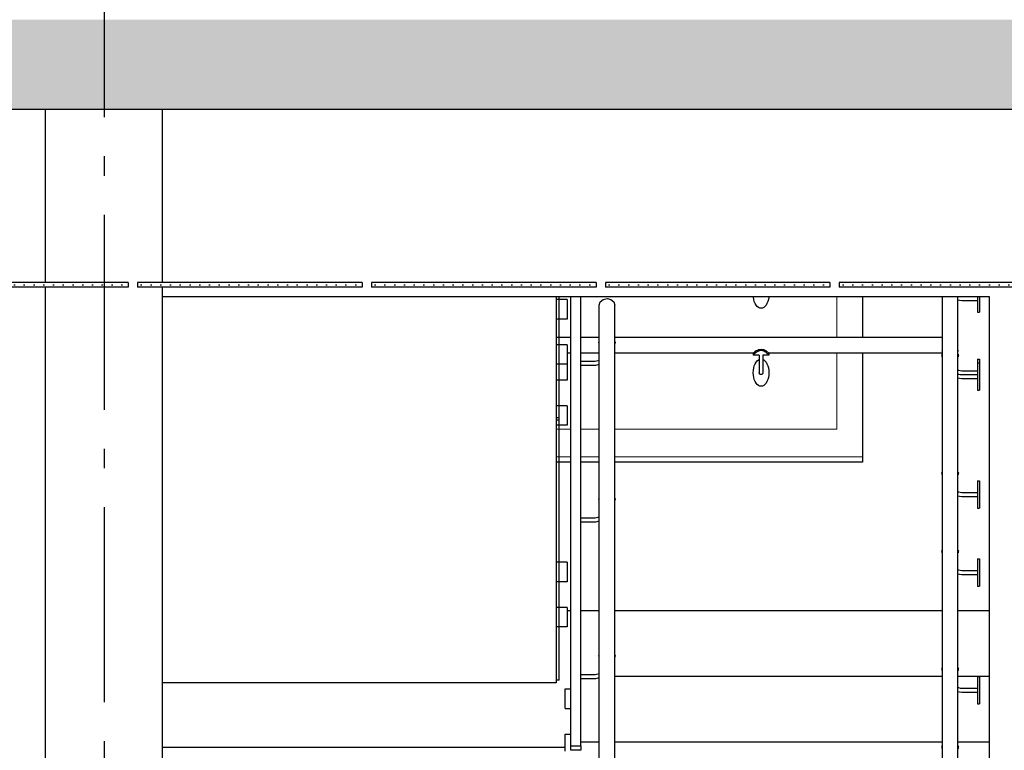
# Model space of a CAD drawing. Header units: millimetres. Extents: x -8544 to 51179, y -2070 to 39312.
# Tile 29 of 165: x 1001 to 3526, y 4977 to 6850. Entities that reach past the tile are written whole.
import ezdxf
from ezdxf.enums import TextEntityAlignment as Align

# ---------------------------------------------------------------- set-up
doc = ezdxf.new("R2010")
doc.units = ezdxf.units.MM
doc.header["$LTSCALE"] = 0.5
doc.header["$MEASUREMENT"] = 0
doc.linetypes.add('Akselinje', pattern=[1500, 1000, -200, 100, -200])
doc.linetypes.add('PLINE', pattern=[0])
for name, color, linetype in [('0(Nye konstruksjoner)', 7, 'Continuous'), ('222- Søyler', 7, 'Continuous'), ('223- Bjelker', 7, 'Continuous'), ('24-- Innervegger(Nye konstruksjoner)', 7, 'Continuous'), ('245- Skjørt(Nye konstruksjoner)', 7, 'Continuous'), ('251- Frittbærende dekker', 7, 'Continuous'), ('251- Frittbærende dekker (Skravur)', 7, 'Continuous'), ('257- Systemhimlinger (Skravur)(Nye konstruksjoner)', 7, 'Continuous'), ('257- Systemhimlinger(Nye konstruksjoner)', 7, 'Continuous'), ('281- Innvendige trapper(Nye konstruksjoner)', 7, 'Continuous'), ('287- Andre rekkverk_ håndlister og fendere(Nye konstruksjoner)', 7, 'Continuous'), ('82-- Modullinjer', 7, 'Continuous')]:
    doc.layers.add(name, color=color, linetype=linetype)
doc.layers.add('234- Vinduer_ dører_ porter(Nye konstruksjoner)', color=7, linetype='Continuous', lineweight=0)
doc.styles.add('GENERATED_STYLE_1', font='arial.ttf')
pattern_1 = [(0, (0, 0), (0, 43.30127), [0, -25]), (0, (12.5, 21.65), (0, 43.30127), [0, -25])]

# ---------------------------------------------------------------- blocks, each defined once
blk = doc.blocks.new('Standard grid marker[2]', base_point=(1216.9, 12550))
at = {"layer": '82-- Modullinjer', "linetype": 'Akselinje'}
blk.add_line((1216.9, 12350), (1216.9, 1550), dxfattribs=at)
at = {"layer": '82-- Modullinjer', "style": 'GENERATED_STYLE_1'}
for tag, p in [('AC_MarkerText_1_0', (1216.9, 12887.5)), ('AC_MarkerText_1_1', (1216.9, 1187.5))]:
    blk.add_attdef(tag, text='', height=175, rotation=360, dxfattribs=at).set_placement(p, align=Align.TOP_CENTER)

msp = doc.modelspace()

# ---------------------------------------------------------------- hatches: boundary and pattern name
at = {"layer": '251- Frittbærende dekker (Skravur)', "linetype": 'Continuous'}
h = msp.add_hatch(dxfattribs=at)
h.set_pattern_fill('Betong_strukturell', color=256, style=0, pattern_type=2)
h.set_pattern_definition([(0, (0, 0), (0, 311.769), [30, -150]), (0, (90, 155.9), (0, 311.769), [30, -150]), (60, (0, 0), (-270, 155.8846), [30, -150]), (60, (180, 0), (-270, 155.8846), [30, -150]), (120, (30, 0), (270, 155.8846), [30, -150]), (120, (210, 0), (270, 155.8846), [30, -150]), (0, (0, 30), (0, 60), [0, -60, 0, -90]), (45, (30, 30), (-42.4264, 42.4264), [0, -45, 0, -75])])
h.paths.add_polyline_path([(-4683.1, 6620), (12116.9, 6620), (12116.9, 6850), (-4683.1, 6850)])
at = {"layer": '257- Systemhimlinger (Skravur)(Nye konstruksjoner)', "linetype": 'Continuous'}
h = msp.add_hatch(dxfattribs=at)
h.set_pattern_fill('Prikker_tett', color=256, style=0, pattern_type=2)
h.set_pattern_definition(pattern_1)
h.paths.add_polyline_path([(702.7, 6164), (1278.7, 6164), (1278.7, 6176), (702.7, 6176)])
h = msp.add_hatch(dxfattribs=at)
h.set_pattern_fill('Prikker_tett', color=256, style=0, pattern_type=2)
h.set_pattern_definition(pattern_1)
h.paths.add_polyline_path([(1302.7, 6164), (1878.7, 6164), (1878.7, 6176), (1302.7, 6176)])
h = msp.add_hatch(dxfattribs=at)
h.set_pattern_fill('Prikker_tett', color=256, style=0, pattern_type=2)
h.set_pattern_definition(pattern_1)
h.paths.add_polyline_path([(1902.7, 6164), (2478.7, 6164), (2478.7, 6176), (1902.7, 6176)])
h = msp.add_hatch(dxfattribs=at)
h.set_pattern_fill('Prikker_tett', color=256, style=0, pattern_type=2)
h.set_pattern_definition(pattern_1)
h.paths.add_polyline_path([(2502.7, 6164), (3078.7, 6164), (3078.7, 6176), (2502.7, 6176)])
h = msp.add_hatch(dxfattribs=at)
h.set_pattern_fill('Prikker_tett', color=256, style=0, pattern_type=2)
h.set_pattern_definition(pattern_1)
h.paths.add_polyline_path([(3102.7, 6176), (3102.7, 6164), (3678.7, 6164), (3678.7, 6176)])

# ---------------------------------------------------------------- linework, layer by layer
at = {"layer": '0(Nye konstruksjoner)', "linetype": 'PLINE'}
for p, q in [((3161.9, 6140), (3161.9, 6035)), ((3161.9, 5995), (3161.9, 5715.5)), ((2414.4, 5715.5), (2376.9, 5715.5)), ((2486.9, 5715.5), (2439.4, 5715.5)), ((3161.9, 5715.5), (2526.9, 5715.5))]:
    msp.add_line(p, q, dxfattribs=at)
at = {"layer": '222- Søyler', "linetype": 'PLINE'}
for p, q in [((1066.9, 6176), (1066.9, 6620)), ((1366.9, 6176), (1366.9, 6620)), ((1066.9, 3820), (1066.9, 6164)), ((1366.9, 3820), (1366.9, 6164))]:
    msp.add_line(p, q, dxfattribs=at)
at = {"layer": '223- Bjelker', "linetype": 'PLINE'}
for p, q in [((2404.4, 5335), (2414.4, 5335)), ((2439.4, 5335), (2486.9, 5335)), ((2526.9, 5335), (3366.9, 5335)), ((3406.9, 5335), (3486.9, 5335)), ((1366.9, 4985), (2399.4, 4985))]:
    msp.add_line(p, q, dxfattribs=at)
at = {"layer": '234- Vinduer_ dører_ porter(Nye konstruksjoner)', "linetype": 'PLINE'}
for p, q in [((3095.9, 6035), (3095.9, 6140)), ((3095.9, 5800), (3095.9, 5995)), ((2376.9, 5800), (2414.4, 5800)), ((2439.4, 5800), (2486.9, 5800)), ((2526.9, 5800), (3095.9, 5800)), ((2414.4, 5729), (2376.9, 5729)), ((2486.9, 5729), (2439.4, 5729)), ((3161.9, 5729), (2526.9, 5729))]:
    msp.add_line(p, q, dxfattribs=at)
at = {"layer": '24-- Innervegger(Nye konstruksjoner)'}
msp.add_line((3486.9, 6140), (3486.9, 3820), dxfattribs=at)
at = {"layer": '245- Skjørt(Nye konstruksjoner)', "linetype": 'PLINE'}
msp.add_line((1366.9, 6140), (3486.9, 6140), dxfattribs=at)
at = {"layer": '251- Frittbærende dekker', "linetype": 'PLINE'}
msp.add_line((10204.4, 6620), (-4570.6, 6620), dxfattribs=at)
at = {"layer": '257- Systemhimlinger(Nye konstruksjoner)', "linetype": 'PLINE'}
for p, q in [((1278.7, 6176), (702.7, 6176)), ((1278.7, 6164), (702.7, 6164)), ((1278.7, 6176), (1278.7, 6164)), ((1302.7, 6176), (1302.7, 6164)), ((1878.7, 6176), (1302.7, 6176)), ((1878.7, 6164), (1302.7, 6164)), ((1878.7, 6176), (1878.7, 6164)), ((1902.7, 6176), (1902.7, 6164)), ((2478.7, 6176), (1902.7, 6176)), ((2478.7, 6164), (1902.7, 6164)), ((2478.7, 6176), (2478.7, 6164)), ((2502.7, 6176), (2502.7, 6164)), ((3078.7, 6176), (2502.7, 6176)), ((3078.7, 6164), (2502.7, 6164)), ((3078.7, 6176), (3078.7, 6164)), ((3102.7, 6176), (3102.7, 6164)), ((3678.7, 6176), (3102.7, 6176)), ((3678.7, 6164), (3102.7, 6164))]:
    msp.add_line(p, q, dxfattribs=at)
at = {"layer": '281- Innvendige trapper(Nye konstruksjoner)', "linetype": 'PLINE'}
for p, q in [((2376.9, 6140), (2376.9, 6103.9)), ((2376.9, 6103.9), (2376.9, 6047.8)), ((2376.9, 6047.8), (2376.9, 5991.7)), ((2376.9, 5991.7), (2376.9, 5935.6)), ((2376.9, 5935.6), (2376.9, 5879.4)), ((2376.9, 5879.4), (2376.9, 5823.3)), ((2376.9, 5823.3), (2376.9, 5767.2)), ((2376.9, 5767.2), (2376.9, 5711.1)), ((2376.9, 5711.1), (2376.9, 5655)), ((2376.9, 5655), (2376.9, 5598.9)), ((2376.9, 5598.9), (2376.9, 5542.8)), ((2376.9, 5542.8), (2376.9, 5486.7)), ((2376.9, 5486.7), (2376.9, 5430.6)), ((2376.9, 5430.6), (2376.9, 5374.4)), ((2376.9, 5374.4), (2376.9, 5318.3)), ((2376.9, 5318.3), (2376.9, 5262.2)), ((2376.9, 5262.2), (2376.9, 5206.1)), ((2376.9, 5206.1), (2376.9, 5150)), ((2526.9, 5166.7), (3366.9, 5166.7)), ((3406.9, 5166.7), (3486.9, 5166.7)), ((2376.9, 5150), (1366.9, 5150)), ((2439.4, 4998.3), (2486.9, 4998.3)), ((2526.9, 4998.3), (3366.9, 4998.3)), ((3406.9, 4998.3), (3486.9, 4998.3))]:
    msp.add_line(p, q, dxfattribs=at)
at = {"layer": '287- Andre rekkverk_ håndlister og fendere(Nye konstruksjoner)', "linetype": 'PLINE'}
for p, q in [((2384.4, 5829.6), (2384.4, 6140)), ((2414.4, 4988.3), (2414.4, 6140)), ((2439.4, 4988.3), (2439.4, 6140)), ((2882.2, 6138.9), (2882.2, 6140)), ((2883.1, 6133), (2882.2, 6138.9)), ((2921.6, 6138.9), (2920.7, 6133)), ((2921.7, 6140), (2921.6, 6138.9)), ((3366.9, 4702.7), (3366.9, 6140)), ((3406.9, 4702.7), (3406.9, 6140)), ((3416.6, 6140), (3417.1, 6139.9)), ((3417.1, 6139.9), (3456.9, 6139.9)), ((3456.9, 6140), (3456.9, 6134.9)), ((3461.9, 6140), (3461.9, 6134.9)), ((2404.4, 6132.2), (2376.9, 6132.2)), ((2404.4, 6132.2), (2404.4, 6131.8)), ((2404.4, 6131.8), (2404.4, 6130.7)), ((2404.4, 6130.7), (2404.4, 6128.9)), ((2404.4, 6128.9), (2404.4, 6126.4)), ((2404.4, 6126.4), (2404.4, 6123.3)), ((2404.4, 6123.3), (2404.4, 6115.8)), ((2404.4, 6115.8), (2404.4, 6111.6)), ((2404.4, 6111.6), (2404.4, 6107.3)), ((2486.9, 6117.7), (2489.6, 6126.4)), ((2486.9, 4771), (2486.9, 6117.7)), ((2489.6, 6126.4), (2496.9, 6132.7)), ((2496.9, 6132.7), (2506.9, 6135)), ((2506.9, 6135), (2516.9, 6132.7)), ((2516.9, 6132.7), (2524.2, 6126.4)), ((2524.2, 6126.4), (2526.9, 6117.7)), ((2526.9, 4771), (2526.9, 6117.7)), ((2884.6, 6127.5), (2883.1, 6133)), ((2886.6, 6122.5), (2884.6, 6127.5)), ((2889.1, 6118.2), (2886.6, 6122.5)), ((2891.9, 6114.7), (2889.1, 6118.2)), ((2895.1, 6112.1), (2891.9, 6114.7)), ((2898.5, 6110.5), (2895.1, 6112.1)), ((2908.8, 6112.1), (2905.4, 6110.5)), ((2911.9, 6114.7), (2908.8, 6112.1)), ((2914.8, 6118.2), (2911.9, 6114.7)), ((2917.2, 6122.5), (2914.8, 6118.2)), ((2919.2, 6127.5), (2917.2, 6122.5)), ((2920.7, 6133), (2919.2, 6127.5)), ((3406.9, 6131.5), (3410.8, 6130.5)), ((3410.8, 6130.5), (3416.7, 6129.9)), ((3416.7, 6129.9), (3456.9, 6129.9)), ((3456.9, 6134.9), (3456.9, 6128.9)), ((3456.9, 6128.9), (3456.9, 6123)), ((3456.9, 6123), (3456.9, 6117.4)), ((3456.9, 6117.4), (3456.9, 6112.5)), ((3456.9, 6112.5), (3456.9, 6108.1)), ((3461.9, 6134.9), (3461.9, 6128.9)), ((3461.9, 6128.9), (3461.9, 6123)), ((3461.9, 6123), (3461.9, 6117.4)), ((3461.9, 6117.4), (3461.9, 6112.5)), ((3461.9, 6112.5), (3461.9, 6108.1)), ((2404.4, 6107.3), (2404.4, 6102.9)), ((2404.4, 6102.9), (2404.4, 6098.7)), ((2404.4, 6098.7), (2404.4, 6094.8)), ((2404.4, 6094.8), (2404.4, 6091.2)), ((2404.4, 6091.2), (2404.4, 6088.1)), ((2404.4, 6088.1), (2404.4, 6085.6)), ((2901.9, 6110), (2898.5, 6110.5)), ((2905.4, 6110.5), (2901.9, 6110)), ((3456.9, 6108.1), (3456.9, 6104.6)), ((3456.9, 6104.6), (3456.9, 6102.1)), ((3456.9, 6102.1), (3456.9, 6100.5)), ((3456.9, 6100.5), (3456.9, 6099.9)), ((3456.9, 6099.9), (3461.9, 6099.9)), ((3461.9, 6108.1), (3461.9, 6104.6)), ((3461.9, 6104.6), (3461.9, 6102.1)), ((3461.9, 6102.1), (3461.9, 6100.5)), ((3461.9, 6100.5), (3461.9, 6099.9)), ((2404.4, 6082.2), (2376.9, 6082.2)), ((2404.4, 6085.6), (2404.4, 6083.7)), ((2404.4, 6083.7), (2404.4, 6082.6)), ((2404.4, 6082.6), (2404.4, 6082.2)), ((2414.4, 6035), (2376.9, 6035)), ((2404.4, 6016.6), (2376.9, 6016.6)), ((2404.4, 6016.6), (2404.4, 6016.2)), ((2404.4, 6016.2), (2404.4, 6015.1)), ((2404.4, 6015.1), (2404.4, 6013.3)), ((2404.4, 6013.3), (2404.4, 6010.8)), ((2404.4, 6010.8), (2404.4, 6007.7)), ((2486.9, 6035), (2439.4, 6035)), ((2485.9, 6023.4), (2486.9, 6025)), ((2486.9, 6018.7), (2485.9, 6023.4)), ((3366.9, 6035), (2526.9, 6035)), ((2526.9, 6025), (2528, 6023.4)), ((2528, 6023.4), (2526.9, 6018.7)), ((2404.4, 6007.7), (2404.4, 6000.2)), ((2404.4, 6000.2), (2404.4, 5996)), ((2404.4, 5996), (2404.4, 5991.6)), ((2414.4, 5995), (2404.4, 5995)), ((2404.4, 5991.6), (2404.4, 5987.3)), ((2404.4, 5987.3), (2404.4, 5983.1)), ((2486.9, 5995), (2439.4, 5995)), ((2881.9, 5995), (2526.9, 5995)), ((2882.1, 5995), (2881.9, 5995)), ((2881.9, 5995), (2881.9, 5990)), ((2882.1, 5990), (2881.9, 5990)), ((2882.2, 5995.3), (2882.1, 5995)), ((2882.2, 5990.4), (2882.1, 5990)), ((2897.5, 5990), (2882.1, 5990)), ((2882.7, 5995.6), (2882.2, 5995.3)), ((2882.7, 5990.8), (2882.2, 5990.4)), ((2883.1, 5996.2), (2882.7, 5995.6)), ((2883.1, 5991.4), (2882.7, 5990.8)), ((2884, 5996.8), (2883.1, 5996.2)), ((2884, 5992.3), (2883.1, 5991.4)), ((2884.6, 5997.4), (2884, 5996.8)), ((2884.6, 5993.1), (2884, 5992.3)), ((2886.2, 5998.6), (2884.6, 5997.4)), ((2886.2, 5994.4), (2884.6, 5993.1)), ((2886.6, 5999), (2886.2, 5998.6)), ((2886.6, 5995), (2886.2, 5994.4)), ((2889.1, 6000.6), (2886.6, 5999)), ((2889.1, 5996.9), (2886.6, 5995)), ((2889.6, 6000.8), (2889.1, 6000.6)), ((2889.6, 5997.3), (2889.1, 5996.9)), ((2891.9, 6002), (2889.6, 6000.8)), ((2891.9, 5998.8), (2889.6, 5997.3)), ((2895.1, 6003.2), (2891.9, 6002)), ((2895.1, 6000.2), (2891.9, 5998.8)), ((2896.6, 6003.5), (2895.1, 6003.2)), ((2896.6, 6000.6), (2895.1, 6000.2)), ((2898.5, 6003.9), (2896.6, 6003.5)), ((2898.5, 6001.1), (2896.6, 6000.6)), ((2896.9, 5990), (2896.9, 5975)), ((2901.9, 6004.2), (2898.5, 6003.9)), ((2901.9, 6001.5), (2898.5, 6001.1)), ((2905.4, 6003.9), (2901.9, 6004.2)), ((2905.4, 6001.1), (2901.9, 6001.5)), ((2907.3, 6003.5), (2905.4, 6003.9)), ((2907.3, 6000.6), (2905.4, 6001.1)), ((2921.8, 5990), (2906.4, 5990)), ((2906.9, 5990), (2906.9, 5975)), ((2908.8, 6003.2), (2907.3, 6003.5)), ((2908.8, 6000.2), (2907.3, 6000.6)), ((2911.9, 6002), (2908.8, 6003.2)), ((2911.9, 5998.8), (2908.8, 6000.2)), ((2914.2, 6000.8), (2911.9, 6002)), ((2914.2, 5997.3), (2911.9, 5998.8)), ((2914.8, 6000.6), (2914.2, 6000.8)), ((2914.8, 5996.9), (2914.2, 5997.3)), ((2917.2, 5999), (2914.8, 6000.6)), ((2917.2, 5995), (2914.8, 5996.9)), ((2917.7, 5998.6), (2917.2, 5999)), ((2917.7, 5994.4), (2917.2, 5995)), ((2919.2, 5997.4), (2917.7, 5998.6)), ((2919.2, 5993.1), (2917.7, 5994.4)), ((2919.8, 5996.8), (2919.2, 5997.4)), ((2919.8, 5992.3), (2919.2, 5993.1)), ((2920.7, 5996.2), (2919.8, 5996.8)), ((2920.7, 5991.4), (2919.8, 5992.3)), ((2921.2, 5995.6), (2920.7, 5996.2)), ((2921.2, 5990.8), (2920.7, 5991.4)), ((2921.6, 5995.3), (2921.2, 5995.6)), ((2921.6, 5990.4), (2921.2, 5990.8)), ((2921.8, 5995), (2921.6, 5995.3)), ((2921.8, 5990), (2921.6, 5990.4)), ((2921.9, 5995), (2921.8, 5995)), ((2921.9, 5990), (2921.8, 5990)), ((2921.9, 5995), (2921.9, 5990)), ((3366.9, 5995), (2921.9, 5995)), ((3366.9, 6002.2), (3365.9, 6001.5)), ((3366.1, 6001.1), (3365.9, 6001.5)), ((3365.9, 5989.9), (3366.1, 5991.3)), ((3366.1, 5987.8), (3365.9, 5989.9)), ((3366.4, 6000.6), (3366.1, 6001.1)), ((3366.1, 5991.3), (3366.4, 5991.8)), ((3366.4, 5986.4), (3366.1, 5987.8)), ((3366.7, 6000.2), (3366.4, 6000.6)), ((3366.4, 5991.8), (3366.7, 5992.2)), ((3366.7, 5985.4), (3366.4, 5986.4)), ((3366.9, 5999.9), (3366.7, 6000.2)), ((3366.9, 5992.4), (3366.7, 5992.2)), ((3366.9, 5984.8), (3366.7, 5985.4)), ((3406.9, 6002.2), (3408, 6001.5)), ((3407.2, 6000.2), (3406.9, 5999.9)), ((3406.9, 5992.4), (3407.2, 5992.2)), ((3407.2, 5985.4), (3406.9, 5984.8)), ((3407.5, 6000.6), (3407.2, 6000.2)), ((3407.2, 5992.2), (3407.5, 5991.8)), ((3407.5, 5986.4), (3407.2, 5985.4)), ((3407.8, 6001.1), (3407.5, 6000.6)), ((3407.5, 5991.8), (3407.8, 5991.3)), ((3407.8, 5987.8), (3407.5, 5986.4)), ((3408, 6001.5), (3407.8, 6001.1)), ((3407.8, 5991.3), (3408, 5989.9)), ((3408, 5989.9), (3407.8, 5987.8)), ((2404.4, 5966.6), (2376.9, 5966.6)), ((2404.4, 5983.1), (2404.4, 5979.1)), ((2404.4, 5979.1), (2404.4, 5975.6)), ((2404.4, 5975.6), (2404.4, 5972.5)), ((2404.4, 5972.5), (2404.4, 5970)), ((2404.4, 5970), (2404.4, 5968.1)), ((2404.4, 5968.1), (2404.4, 5967)), ((2404.4, 5967), (2404.4, 5966.6)), ((2404.4, 5966.6), (2404.4, 5959.4)), ((2404.4, 5959.4), (2404.4, 5955.2)), ((2476.3, 5973.5), (2439.4, 5973.5)), ((2477.6, 5963.5), (2439.4, 5963.5)), ((2486.9, 5976.4), (2476.3, 5973.5)), ((2486.9, 5966), (2477.6, 5963.5)), ((2883.1, 5957), (2884.6, 5962.5)), ((2884.6, 5962.5), (2886.6, 5967.5)), ((2886.6, 5967.5), (2889.1, 5971.8)), ((2889.1, 5971.8), (2891.9, 5975.3)), ((2891.9, 5975.3), (2895.1, 5977.9)), ((2895.1, 5977.9), (2896.9, 5978.8)), ((2896.9, 5975), (2896.9, 5969.8)), ((2896.9, 5969.8), (2896.9, 5964.7)), ((2896.9, 5964.7), (2896.9, 5960)), ((2896.9, 5960), (2896.9, 5955.7)), ((2906.9, 5978.8), (2908.8, 5977.9)), ((2906.9, 5975), (2906.9, 5969.8)), ((2906.9, 5969.8), (2906.9, 5964.7)), ((2906.9, 5964.7), (2906.9, 5960)), ((2906.9, 5960), (2906.9, 5955.7)), ((2908.8, 5977.9), (2911.9, 5975.3)), ((2911.9, 5975.3), (2914.8, 5971.8)), ((2914.8, 5971.8), (2917.2, 5967.5)), ((2917.2, 5967.5), (2919.2, 5962.5)), ((2919.2, 5962.5), (2920.7, 5957)), ((3456.9, 5980), (3456.9, 5979.5)), ((3456.9, 5980), (3461.9, 5980)), ((3456.9, 5979.5), (3456.9, 5977.9)), ((3456.9, 5977.9), (3456.9, 5975.3)), ((3456.9, 5975.3), (3456.9, 5971.8)), ((3456.9, 5971.8), (3456.9, 5969.9)), ((3456.9, 5969.9), (3456.9, 5969.4)), ((3456.9, 5969.9), (3461.9, 5969.9)), ((3456.9, 5969.4), (3456.9, 5967.8)), ((3456.9, 5967.8), (3456.9, 5965.3)), ((3456.9, 5965.3), (3456.9, 5961.8)), ((3456.9, 5961.8), (3456.9, 5957.4)), ((3461.9, 5980), (3461.9, 5979.5)), ((3461.9, 5979.5), (3461.9, 5977.9)), ((3461.9, 5977.9), (3461.9, 5975.3)), ((3461.9, 5975.3), (3461.9, 5971.8)), ((3461.9, 5971.8), (3461.9, 5969.9)), ((3461.9, 5969.9), (3461.9, 5969.4)), ((3461.9, 5969.4), (3461.9, 5967.8)), ((3461.9, 5967.8), (3461.9, 5965.3)), ((3461.9, 5965.3), (3461.9, 5961.8)), ((3461.9, 5961.8), (3461.9, 5957.4)), ((2404.4, 5955.2), (2404.4, 5950.9)), ((2404.4, 5950.9), (2404.4, 5946.5)), ((2404.4, 5946.5), (2404.4, 5942.3)), ((2404.4, 5942.3), (2404.4, 5938.4)), ((2404.4, 5938.4), (2404.4, 5934.8)), ((2404.4, 5934.8), (2404.4, 5931.7)), ((2881.9, 5945), (2882.2, 5951.1)), ((2882.2, 5938.9), (2881.9, 5945)), ((2882.2, 5951.1), (2883.1, 5957)), ((2883.1, 5933), (2882.2, 5938.9)), ((2896.9, 5955.7), (2896.9, 5952)), ((2896.9, 5952), (2896.9, 5949)), ((2896.9, 5949), (2896.9, 5946.8)), ((2896.9, 5946.8), (2896.9, 5945.5)), ((2896.9, 5945.5), (2896.9, 5945)), ((2897, 5944.1), (2896.9, 5945)), ((2897.2, 5943.3), (2897, 5944.1)), ((2897.6, 5942.5), (2897.2, 5943.3)), ((2898.1, 5941.8), (2897.6, 5942.5)), ((2898.7, 5941.2), (2898.1, 5941.8)), ((2899.4, 5940.7), (2898.7, 5941.2)), ((2900.2, 5940.3), (2899.4, 5940.7)), ((2901.1, 5940.1), (2900.2, 5940.3)), ((2901.9, 5940), (2901.1, 5940.1)), ((2902.8, 5940.1), (2901.9, 5940)), ((2903.6, 5940.3), (2902.8, 5940.1)), ((2904.4, 5940.7), (2903.6, 5940.3)), ((2905.1, 5941.2), (2904.4, 5940.7)), ((2905.8, 5941.8), (2905.1, 5941.2)), ((2906.3, 5942.5), (2905.8, 5941.8)), ((2906.6, 5943.3), (2906.3, 5942.5)), ((2906.9, 5944.1), (2906.6, 5943.3)), ((2906.9, 5955.7), (2906.9, 5952)), ((2906.9, 5952), (2906.9, 5949)), ((2906.9, 5949), (2906.9, 5946.8)), ((2906.9, 5946.8), (2906.9, 5945.5)), ((2906.9, 5945.5), (2906.9, 5945)), ((2906.9, 5945), (2906.9, 5944.1)), ((2920.7, 5957), (2921.6, 5951.1)), ((2921.6, 5938.9), (2920.7, 5933)), ((2921.6, 5951.1), (2921.9, 5945)), ((2921.9, 5945), (2921.6, 5938.9)), ((3406.9, 5952.2), (3408.4, 5951.5)), ((3406.9, 5942.2), (3408.4, 5941.5)), ((3408.4, 5951.5), (3412.6, 5950.4)), ((3408.4, 5941.5), (3412.6, 5940.3)), ((3412.5, 5940.4), (3416.7, 5940)), ((3412.6, 5950.4), (3417.1, 5950)), ((3412.6, 5940.3), (3417.1, 5939.9)), ((3416.7, 5940), (3456.9, 5940)), ((3417.1, 5950), (3456.9, 5950)), ((3417.1, 5939.9), (3456.9, 5939.9)), ((3456.9, 5957.4), (3456.9, 5952.4)), ((3456.9, 5952.4), (3456.9, 5946.9)), ((3456.9, 5946.9), (3456.9, 5941)), ((3456.9, 5941), (3456.9, 5934.9)), ((3456.9, 5934.9), (3456.9, 5928.9)), ((3461.9, 5957.4), (3461.9, 5952.4)), ((3461.9, 5952.4), (3461.9, 5946.9)), ((3461.9, 5946.9), (3461.9, 5941)), ((3461.9, 5941), (3461.9, 5934.9)), ((3461.9, 5934.9), (3461.9, 5928.9)), ((2404.4, 5925.8), (2376.9, 5925.8)), ((2404.4, 5931.7), (2404.4, 5929.2)), ((2404.4, 5929.2), (2404.4, 5927.3)), ((2404.4, 5927.3), (2404.4, 5926.2)), ((2404.4, 5926.2), (2404.4, 5925.8)), ((2884.6, 5927.5), (2883.1, 5933)), ((2886.6, 5922.5), (2884.6, 5927.5)), ((2889.1, 5918.2), (2886.6, 5922.5)), ((2891.9, 5914.7), (2889.1, 5918.2)), ((2895.1, 5912.1), (2891.9, 5914.7)), ((2898.5, 5910.5), (2895.1, 5912.1)), ((2901.9, 5910), (2898.5, 5910.5)), ((2905.4, 5910.5), (2901.9, 5910)), ((2908.8, 5912.1), (2905.4, 5910.5)), ((2911.9, 5914.7), (2908.8, 5912.1)), ((2914.8, 5918.2), (2911.9, 5914.7)), ((2917.2, 5922.5), (2914.8, 5918.2)), ((2919.2, 5927.5), (2917.2, 5922.5)), ((2920.7, 5933), (2919.2, 5927.5)), ((3406.9, 5931.5), (3410.8, 5930.5)), ((3410.8, 5930.5), (3416.7, 5929.9)), ((3416.7, 5929.9), (3456.9, 5929.9)), ((3456.9, 5928.9), (3456.9, 5923)), ((3456.9, 5923), (3456.9, 5917.4)), ((3456.9, 5917.4), (3456.9, 5912.5)), ((3456.9, 5912.5), (3456.9, 5908.1)), ((3461.9, 5928.9), (3461.9, 5923)), ((3461.9, 5923), (3461.9, 5917.4)), ((3461.9, 5917.4), (3461.9, 5912.5)), ((3461.9, 5912.5), (3461.9, 5908.1)), ((3456.9, 5908.1), (3456.9, 5904.6)), ((3456.9, 5904.6), (3456.9, 5902.1)), ((3456.9, 5902.1), (3456.9, 5900.5)), ((3456.9, 5900.5), (3456.9, 5899.9)), ((3456.9, 5899.9), (3461.9, 5899.9)), ((3461.9, 5908.1), (3461.9, 5904.6)), ((3461.9, 5904.6), (3461.9, 5902.1)), ((3461.9, 5902.1), (3461.9, 5900.5)), ((3461.9, 5900.5), (3461.9, 5899.9)), ((2404.4, 5860.2), (2376.9, 5860.2)), ((2404.4, 5860.2), (2404.4, 5859.8)), ((2404.4, 5859.8), (2404.4, 5858.7)), ((2404.4, 5858.7), (2404.4, 5856.9)), ((2404.4, 5856.9), (2404.4, 5854.4)), ((2404.4, 5854.4), (2404.4, 5851.3)), ((2404.4, 5851.3), (2404.4, 5843.8)), ((2404.4, 5843.8), (2404.4, 5839.6)), ((2404.4, 5839.6), (2404.4, 5835.2)), ((2404.4, 5835.2), (2404.4, 5830.9)), ((2384.4, 5829.6), (2376.9, 5829.6)), ((2376.9, 5823.8), (2384.4, 5823.8)), ((2404.4, 5810.2), (2376.9, 5810.2)), ((2384.4, 5823.8), (2384.4, 5829.6)), ((2384.4, 5156.2), (2384.4, 5823.8)), ((2404.4, 5830.9), (2404.4, 5826.7)), ((2404.4, 5826.7), (2404.4, 5822.7)), ((2404.4, 5822.7), (2404.4, 5819.2)), ((2404.4, 5819.2), (2404.4, 5816.1)), ((2404.4, 5816.1), (2404.4, 5813.6)), ((2404.4, 5813.6), (2404.4, 5811.7)), ((2404.4, 5811.7), (2404.4, 5810.6)), ((2404.4, 5810.6), (2404.4, 5810.2)), ((3365.9, 5687.9), (3366.1, 5689.3)), ((3366.1, 5685.8), (3365.9, 5687.9)), ((3366.1, 5689.3), (3366.4, 5689.8)), ((3366.4, 5684.4), (3366.1, 5685.8)), ((3366.4, 5689.8), (3366.7, 5690.2)), ((3366.7, 5683.3), (3366.4, 5684.4)), ((3366.9, 5690.3), (3366.7, 5690.2)), ((3366.9, 5682.8), (3366.7, 5683.3)), ((3406.9, 5690.3), (3407.2, 5690.2)), ((3407.2, 5683.3), (3406.9, 5682.8)), ((3407.2, 5690.2), (3407.5, 5689.8)), ((3407.5, 5684.4), (3407.2, 5683.3)), ((3407.5, 5689.8), (3407.8, 5689.3)), ((3407.8, 5685.8), (3407.5, 5684.4)), ((3407.8, 5689.3), (3408, 5687.9)), ((3408, 5687.9), (3407.8, 5685.8)), ((3456.9, 5667.9), (3456.9, 5667.4)), ((3456.9, 5667.9), (3461.9, 5667.9)), ((3456.9, 5667.4), (3456.9, 5665.8)), ((3456.9, 5665.8), (3456.9, 5663.2)), ((3456.9, 5663.2), (3456.9, 5659.7)), ((3456.9, 5659.7), (3456.9, 5655.4)), ((3461.9, 5667.9), (3461.9, 5667.4)), ((3461.9, 5667.4), (3461.9, 5665.8)), ((3461.9, 5665.8), (3461.9, 5663.2)), ((3461.9, 5663.2), (3461.9, 5659.7)), ((3461.9, 5659.7), (3461.9, 5655.4)), ((3406.9, 5640.1), (3408.4, 5639.5)), ((3408.4, 5639.5), (3412.6, 5638.3)), ((3412.6, 5638.3), (3417.1, 5637.9)), ((3417.1, 5637.9), (3456.9, 5637.9)), ((3456.9, 5655.4), (3456.9, 5650.4)), ((3456.9, 5650.4), (3456.9, 5644.9)), ((3456.9, 5644.9), (3456.9, 5639)), ((3456.9, 5639), (3456.9, 5632.9)), ((3456.9, 5632.9), (3456.9, 5626.9)), ((3461.9, 5655.4), (3461.9, 5650.4)), ((3461.9, 5650.4), (3461.9, 5644.9)), ((3461.9, 5644.9), (3461.9, 5639)), ((3461.9, 5639), (3461.9, 5632.9)), ((3461.9, 5632.9), (3461.9, 5626.9)), ((2485.9, 5621.8), (2486.9, 5623.4)), ((2486.9, 5617.1), (2485.9, 5621.8)), ((2526.9, 5623.4), (2528, 5621.8)), ((2528, 5621.8), (2526.9, 5617.1)), ((3406.9, 5629.5), (3410.8, 5628.4)), ((3410.8, 5628.4), (3416.7, 5627.9)), ((3416.7, 5627.9), (3456.9, 5627.9)), ((3456.9, 5626.9), (3456.9, 5621)), ((3456.9, 5621), (3456.9, 5615.4)), ((3456.9, 5615.4), (3456.9, 5610.4)), ((3456.9, 5610.4), (3456.9, 5606.1)), ((3456.9, 5606.1), (3456.9, 5602.6)), ((3461.9, 5626.9), (3461.9, 5621)), ((3461.9, 5621), (3461.9, 5615.4)), ((3461.9, 5615.4), (3461.9, 5610.4)), ((3461.9, 5610.4), (3461.9, 5606.1)), ((3461.9, 5606.1), (3461.9, 5602.6)), ((3456.9, 5602.6), (3456.9, 5600)), ((3456.9, 5600), (3456.9, 5598.5)), ((3456.9, 5598.5), (3456.9, 5597.9)), ((3456.9, 5597.9), (3461.9, 5597.9)), ((3461.9, 5602.6), (3461.9, 5600)), ((3461.9, 5600), (3461.9, 5598.5)), ((3461.9, 5598.5), (3461.9, 5597.9)), ((2476.3, 5571.9), (2439.4, 5571.9)), ((2477.6, 5561.9), (2439.4, 5561.9)), ((2486.9, 5574.8), (2476.3, 5571.9)), ((2486.9, 5564.4), (2477.6, 5561.9)), ((3365.9, 5487.9), (3366.1, 5489.3)), ((3366.1, 5485.8), (3365.9, 5487.9)), ((3366.1, 5489.3), (3366.4, 5489.8)), ((3366.4, 5484.4), (3366.1, 5485.8)), ((3366.4, 5489.8), (3366.7, 5490.2)), ((3366.7, 5483.3), (3366.4, 5484.4)), ((3366.9, 5490.3), (3366.7, 5490.2)), ((3366.9, 5482.8), (3366.7, 5483.3)), ((3406.9, 5490.3), (3407.2, 5490.2)), ((3407.2, 5483.3), (3406.9, 5482.8)), ((3407.2, 5490.2), (3407.5, 5489.8)), ((3407.5, 5484.4), (3407.2, 5483.3)), ((3407.5, 5489.8), (3407.8, 5489.3)), ((3407.8, 5485.8), (3407.5, 5484.4)), ((3407.8, 5489.3), (3408, 5487.9)), ((3408, 5487.9), (3407.8, 5485.8)), ((2404.4, 5458.9), (2376.9, 5458.9)), ((2404.4, 5458.9), (2404.4, 5458.5)), ((2404.4, 5458.5), (2404.4, 5457.4)), ((2404.4, 5457.4), (2404.4, 5455.6)), ((2404.4, 5455.6), (2404.4, 5453.1)), ((3456.9, 5467.9), (3456.9, 5467.4)), ((3456.9, 5467.9), (3461.9, 5467.9)), ((3456.9, 5467.4), (3456.9, 5465.8)), ((3456.9, 5465.8), (3456.9, 5463.2)), ((3456.9, 5463.2), (3456.9, 5459.7)), ((3456.9, 5459.7), (3456.9, 5455.4)), ((3456.9, 5455.4), (3456.9, 5450.4)), ((3461.9, 5467.9), (3461.9, 5467.4)), ((3461.9, 5467.4), (3461.9, 5465.8)), ((3461.9, 5465.8), (3461.9, 5463.2)), ((3461.9, 5463.2), (3461.9, 5459.7)), ((3461.9, 5459.7), (3461.9, 5455.4)), ((3461.9, 5455.4), (3461.9, 5450.4)), ((2404.4, 5453.1), (2404.4, 5450)), ((2404.4, 5450), (2404.4, 5442.5)), ((2404.4, 5442.5), (2404.4, 5438.3)), ((2404.4, 5438.3), (2404.4, 5433.9)), ((2404.4, 5433.9), (2404.4, 5429.6)), ((2404.4, 5429.6), (2404.4, 5425.4)), ((3406.9, 5440.1), (3408.4, 5439.5)), ((3406.9, 5429.5), (3410.8, 5428.4)), ((3408.4, 5439.5), (3412.6, 5438.3)), ((3412.6, 5438.3), (3417.1, 5437.9)), ((3417.1, 5437.9), (3456.9, 5437.9)), ((3456.9, 5450.4), (3456.9, 5444.9)), ((3456.9, 5444.9), (3456.9, 5439)), ((3456.9, 5439), (3456.9, 5432.9)), ((3456.9, 5432.9), (3456.9, 5426.9)), ((3461.9, 5450.4), (3461.9, 5444.9)), ((3461.9, 5444.9), (3461.9, 5439)), ((3461.9, 5439), (3461.9, 5432.9)), ((3461.9, 5432.9), (3461.9, 5426.9)), ((2404.4, 5408.9), (2376.9, 5408.9)), ((2404.4, 5425.4), (2404.4, 5421.4)), ((2404.4, 5421.4), (2404.4, 5417.9)), ((2404.4, 5417.9), (2404.4, 5414.8)), ((2404.4, 5414.8), (2404.4, 5412.3)), ((2404.4, 5412.3), (2404.4, 5410.4)), ((2404.4, 5410.4), (2404.4, 5409.3)), ((2404.4, 5409.3), (2404.4, 5408.9)), ((3410.8, 5428.4), (3416.7, 5427.9)), ((3416.7, 5427.9), (3456.9, 5427.9)), ((3456.9, 5426.9), (3456.9, 5421)), ((3456.9, 5421), (3456.9, 5415.4)), ((3456.9, 5415.4), (3456.9, 5410.4)), ((3456.9, 5410.4), (3456.9, 5406.1)), ((3456.9, 5406.1), (3456.9, 5402.6)), ((3461.9, 5426.9), (3461.9, 5421)), ((3461.9, 5421), (3461.9, 5415.4)), ((3461.9, 5415.4), (3461.9, 5410.4)), ((3461.9, 5410.4), (3461.9, 5406.1)), ((3461.9, 5406.1), (3461.9, 5402.6)), ((3456.9, 5402.6), (3456.9, 5400)), ((3456.9, 5400), (3456.9, 5398.5)), ((3456.9, 5398.5), (3456.9, 5397.9)), ((3456.9, 5397.9), (3461.9, 5397.9)), ((3461.9, 5402.6), (3461.9, 5400)), ((3461.9, 5400), (3461.9, 5398.5)), ((3461.9, 5398.5), (3461.9, 5397.9)), ((2404.4, 5343.3), (2376.9, 5343.3)), ((2404.4, 5343.3), (2404.4, 5342.9)), ((2404.4, 5342.9), (2404.4, 5341.8)), ((2404.4, 5341.8), (2404.4, 5339.9)), ((2404.4, 5339.9), (2404.4, 5337.4)), ((2404.4, 5337.4), (2404.4, 5334.4)), ((2404.4, 5334.4), (2404.4, 5326.9)), ((2404.4, 5326.9), (2404.4, 5322.7)), ((2404.4, 5322.7), (2404.4, 5318.3)), ((2404.4, 5318.3), (2404.4, 5314)), ((2404.4, 5314), (2404.4, 5309.8)), ((2404.4, 5309.8), (2404.4, 5305.8)), ((2404.4, 5305.8), (2404.4, 5302.2)), ((2404.4, 5293.3), (2376.9, 5293.3)), ((2404.4, 5302.2), (2404.4, 5299.1)), ((2404.4, 5299.1), (2404.4, 5296.6)), ((2404.4, 5296.6), (2404.4, 5294.8)), ((2404.4, 5294.8), (2404.4, 5293.6)), ((2404.4, 5293.6), (2404.4, 5293.3)), ((2485.9, 5220.2), (2486.9, 5221.8)), ((2486.9, 5215.5), (2485.9, 5220.2)), ((2526.9, 5221.8), (2528, 5220.2)), ((2528, 5220.2), (2526.9, 5215.5)), ((3365.9, 5185.8), (3366.1, 5187.3)), ((3366.1, 5183.8), (3365.9, 5185.8)), ((3366.1, 5187.3), (3366.4, 5187.8)), ((3366.4, 5182.4), (3366.1, 5183.8)), ((3366.4, 5187.8), (3366.7, 5188.2)), ((3366.7, 5181.3), (3366.4, 5182.4)), ((3366.9, 5188.3), (3366.7, 5188.2)), ((3366.9, 5180.8), (3366.7, 5181.3)), ((3406.9, 5188.3), (3407.2, 5188.2)), ((3407.2, 5181.3), (3406.9, 5180.8)), ((3407.2, 5188.2), (3407.5, 5187.8)), ((3407.5, 5182.4), (3407.2, 5181.3)), ((3407.5, 5187.8), (3407.8, 5187.3)), ((3407.8, 5183.8), (3407.5, 5182.4)), ((3407.8, 5187.3), (3408, 5185.8)), ((3408, 5185.8), (3407.8, 5183.8)), ((2384.4, 5156.2), (2376.9, 5156.2)), ((2476.3, 5170.3), (2439.4, 5170.3)), ((2477.6, 5160.3), (2439.4, 5160.3)), ((2486.9, 5173.1), (2476.3, 5170.3)), ((2486.9, 5162.8), (2477.6, 5160.3)), ((3456.9, 5165.9), (3456.9, 5165.4)), ((3456.9, 5165.9), (3461.9, 5165.9)), ((3456.9, 5165.4), (3456.9, 5163.8)), ((3456.9, 5163.8), (3456.9, 5161.2)), ((3456.9, 5161.2), (3456.9, 5157.7)), ((3456.9, 5157.7), (3456.9, 5153.4)), ((3456.9, 5153.4), (3456.9, 5148.4)), ((3461.9, 5165.9), (3461.9, 5165.4)), ((3461.9, 5165.4), (3461.9, 5163.8)), ((3461.9, 5163.8), (3461.9, 5161.2)), ((3461.9, 5161.2), (3461.9, 5157.7)), ((3461.9, 5157.7), (3461.9, 5153.4)), ((3461.9, 5153.4), (3461.9, 5148.4)), ((2399.4, 5133.8), (2399.4, 5134.1)), ((2399.4, 5134.1), (2414.4, 5134.1)), ((2399.4, 5132.6), (2399.4, 5133.8)), ((2399.4, 5130.8), (2399.4, 5132.6)), ((2399.4, 5128.3), (2399.4, 5130.8)), ((2399.4, 5125.2), (2399.4, 5128.3)), ((3406.9, 5138.1), (3408.4, 5137.4)), ((3406.9, 5127.5), (3410.8, 5126.4)), ((3408.4, 5137.4), (3412.6, 5136.3)), ((3410.8, 5126.4), (3416.7, 5125.9)), ((3412.6, 5136.3), (3417.1, 5135.9)), ((3417.1, 5135.9), (3456.9, 5135.9)), ((3456.9, 5148.4), (3456.9, 5142.9)), ((3456.9, 5142.9), (3456.9, 5137)), ((3456.9, 5137), (3456.9, 5130.9)), ((3456.9, 5130.9), (3456.9, 5124.8)), ((3461.9, 5148.4), (3461.9, 5142.9)), ((3461.9, 5142.9), (3461.9, 5137)), ((3461.9, 5137), (3461.9, 5130.9)), ((3461.9, 5130.9), (3461.9, 5124.8)), ((2399.4, 5121.6), (2399.4, 5125.2)), ((2399.4, 5117.6), (2399.4, 5121.6)), ((2399.4, 5113.4), (2399.4, 5117.6)), ((2399.4, 5109.1), (2399.4, 5113.4)), ((2399.4, 5104.7), (2399.4, 5109.1)), ((2399.4, 5100.5), (2399.4, 5104.7)), ((3416.7, 5125.9), (3456.9, 5125.9)), ((3456.9, 5124.8), (3456.9, 5118.9)), ((3456.9, 5118.9), (3456.9, 5113.4)), ((3456.9, 5113.4), (3456.9, 5108.4)), ((3456.9, 5108.4), (3456.9, 5104.1)), ((3456.9, 5104.1), (3456.9, 5100.6)), ((3461.9, 5124.8), (3461.9, 5118.9)), ((3461.9, 5118.9), (3461.9, 5113.4)), ((3461.9, 5113.4), (3461.9, 5108.4)), ((3461.9, 5108.4), (3461.9, 5104.1)), ((3461.9, 5104.1), (3461.9, 5100.6)), ((2399.4, 5096.6), (2399.4, 5100.5)), ((2399.4, 5093), (2399.4, 5096.6)), ((2399.4, 5090), (2399.4, 5093)), ((2399.4, 5087.5), (2399.4, 5090)), ((2399.4, 5085.6), (2399.4, 5087.5)), ((2399.4, 5084.5), (2399.4, 5085.6)), ((2399.4, 5084.1), (2399.4, 5084.5)), ((2399.4, 5084.1), (2414.4, 5084.1)), ((3456.9, 5100.6), (3456.9, 5098)), ((3456.9, 5098), (3456.9, 5096.4)), ((3456.9, 5096.4), (3456.9, 5095.9)), ((3456.9, 5095.9), (3461.9, 5095.9)), ((3461.9, 5100.6), (3461.9, 5098)), ((3461.9, 5098), (3461.9, 5096.4)), ((3461.9, 5096.4), (3461.9, 5095.9)), ((2399.4, 5018.1), (2399.4, 5018.5)), ((2399.4, 5018.5), (2414.4, 5018.5)), ((2399.4, 5017), (2399.4, 5018.1)), ((2399.4, 5015.1), (2399.4, 5017)), ((2399.4, 5012.6), (2399.4, 5015.1)), ((2399.4, 5009.5), (2399.4, 5012.6)), ((2399.4, 5006), (2399.4, 5009.5)), ((2399.4, 5002), (2399.4, 5006)), ((2399.4, 4997.8), (2399.4, 5002)), ((2399.4, 4993.5), (2399.4, 4997.8)), ((2399.4, 4989.1), (2399.4, 4993.5)), ((2399.4, 4984.9), (2399.4, 4989.1)), ((2399.4, 4981), (2399.4, 4984.9)), ((2399.4, 4977.4), (2399.4, 4981)), ((2399.4, 4974.3), (2399.4, 4977.4)), ((2414.4, 4976.8), (2414.4, 4988.3)), ((2414.4, 4988.3), (2439.4, 4988.3)), ((2439.4, 4976.8), (2414.4, 4976.8)), ((2439.4, 4988.3), (2439.4, 4976.8)), ((3365.9, 4985.8), (3366.1, 4987.3)), ((3366.1, 4983.8), (3365.9, 4985.8)), ((3366.1, 4987.3), (3366.4, 4987.8)), ((3366.4, 4982.4), (3366.1, 4983.8)), ((3366.4, 4987.8), (3366.7, 4988.2)), ((3366.7, 4981.3), (3366.4, 4982.4)), ((3366.9, 4988.3), (3366.7, 4988.2)), ((3366.9, 4980.8), (3366.7, 4981.3)), ((3406.9, 4988.3), (3407.2, 4988.2)), ((3407.2, 4981.3), (3406.9, 4980.8)), ((3407.2, 4988.2), (3407.5, 4987.8)), ((3407.5, 4982.4), (3407.2, 4981.3)), ((3407.5, 4987.8), (3407.8, 4987.3)), ((3407.8, 4983.8), (3407.5, 4982.4)), ((3407.8, 4987.3), (3408, 4985.8)), ((3408, 4985.8), (3407.8, 4983.8))]:
    msp.add_line(p, q, dxfattribs=at)

# ---------------------------------------------------------------- block references
at = {"layer": '82-- Modullinjer', "linetype": 'PLINE'}
msp.add_blockref('Standard grid marker[2]', (1216.9, 12550), dxfattribs=at)

doc.saveas('drawing.dxf')
